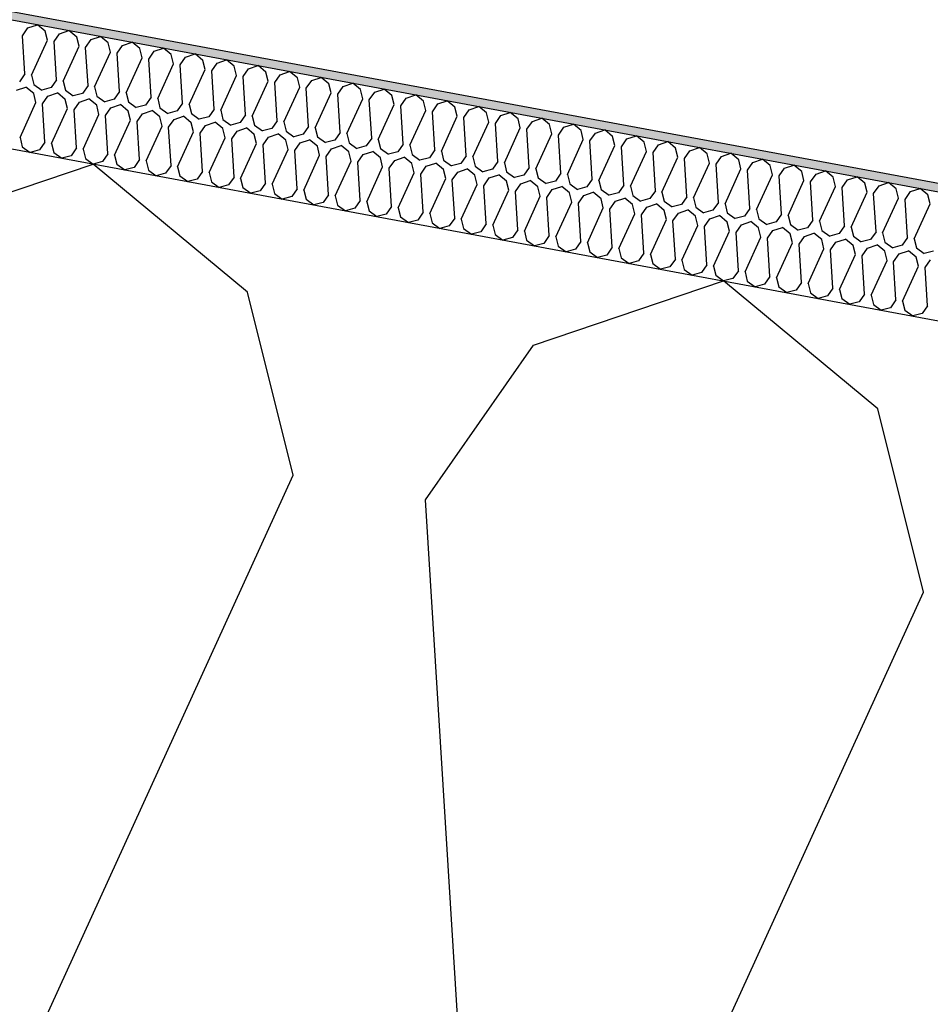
# Model space of a CAD drawing. Header units: millimetres. Extents: x -74465 to -41950, y -2141 to 15832.
# Tile 72 of 131: x -61652 to -61436, y 10765 to 10998. Entities that reach past the tile are written whole.
import ezdxf

# ---------------------------------------------------------------- set-up
doc = ezdxf.new("R2010")
doc.units = ezdxf.units.MM
doc.header["$LTSCALE"] = 0.5
doc.header["$MEASUREMENT"] = 0
doc.linetypes.add('PLINE', pattern=[0])
for name, color, linetype in [('26-- Yttertak (Skravur)(Nye konstruksjoner)', 7, 'Continuous'), ('26-- Yttertak(Nye konstruksjoner)', 7, 'Continuous'), ('262- Taktekking (Skravur)(Nye konstruksjoner)', 7, 'Continuous'), ('262- Taktekking(Nye konstruksjoner)', 7, 'Continuous')]:
    doc.layers.add(name, color=color, linetype=linetype)

# ---------------------------------------------------------------- blocks, each defined once
blk = doc.blocks.new('*X4')
at = {"layer": '26-- Yttertak (Skravur)(Nye konstruksjoner)', "linetype": 'PLINE'}
for p, q in [((-61679.14, 10948.93), (-61634.17, 10964.12)), ((-61597.64, 10933.83), (-61634.17, 10964.12)), ((-61529.92, 10921.28), (-61484.96, 10936.47)), ((-61448.42, 10906.17), (-61484.96, 10936.47)), ((-61586.86, 10890.5), (-61597.64, 10933.83)), ((-61555.51, 10884.69), (-61529.92, 10921.28)), ((-61437.64, 10862.85), (-61448.42, 10906.17)), ((-61662.19, 10725.49), (-61586.86, 10890.5)), ((-61544.32, 10703.64), (-61555.51, 10884.69)), ((-61512.97, 10697.83), (-61437.64, 10862.85))]:
    blk.add_line(p, q, dxfattribs=at)
blk = doc.blocks.new('*X5')
at = {"layer": '262- Taktekking (Skravur)(Nye konstruksjoner)', "linetype": 'PLINE'}
for p, q in [((-61650.88, 10994.49), (-61649.61, 10996.32)), ((-61649.61, 10996.32), (-61647.36, 10997.08)), ((-61645.53, 10995.56), (-61647.36, 10997.08)), ((-61650.33, 10985.44), (-61650.88, 10994.49)), ((-61644.99, 10993.4), (-61645.53, 10995.56)), ((-61643.42, 10993.11), (-61642.14, 10994.94)), ((-61642.14, 10994.94), (-61639.9, 10995.7)), ((-61638.07, 10994.18), (-61639.9, 10995.7)), ((-61637.53, 10992.01), (-61638.07, 10994.18)), ((-61635.96, 10991.72), (-61634.68, 10993.55)), ((-61634.68, 10993.55), (-61632.44, 10994.31)), ((-61630.61, 10992.8), (-61632.44, 10994.31)), ((-61648.76, 10985.15), (-61644.99, 10993.4)), ((-61642.86, 10984.05), (-61643.42, 10993.11)), ((-61641.3, 10983.76), (-61637.53, 10992.01)), ((-61635.4, 10982.67), (-61635.96, 10991.72)), ((-61630.07, 10990.63), (-61630.61, 10992.8)), ((-61628.5, 10990.34), (-61627.22, 10992.17)), ((-61627.22, 10992.17), (-61624.97, 10992.93)), ((-61623.15, 10991.42), (-61624.97, 10992.93)), ((-61622.61, 10989.25), (-61623.15, 10991.42)), ((-61619.76, 10990.79), (-61617.51, 10991.55)), ((-61615.69, 10990.03), (-61617.51, 10991.55)), ((-61633.84, 10982.38), (-61630.07, 10990.63)), ((-61627.94, 10981.29), (-61628.5, 10990.34)), ((-61626.38, 10981), (-61622.61, 10989.25)), ((-61621.04, 10988.96), (-61619.76, 10990.79)), ((-61620.48, 10979.91), (-61621.04, 10988.96)), ((-61615.15, 10987.87), (-61615.69, 10990.03)), ((-61613.58, 10987.58), (-61612.3, 10989.4)), ((-61612.3, 10989.4), (-61610.05, 10990.16)), ((-61608.23, 10988.65), (-61610.05, 10990.16)), ((-61604.84, 10988.02), (-61602.59, 10988.78)), ((-61600.77, 10987.27), (-61602.59, 10988.78)), ((-61618.91, 10979.62), (-61615.15, 10987.87)), ((-61613.02, 10978.52), (-61613.58, 10987.58)), ((-61611.45, 10978.23), (-61607.69, 10986.48)), ((-61607.69, 10986.48), (-61608.23, 10988.65)), ((-61606.12, 10986.19), (-61604.84, 10988.02)), ((-61600.23, 10985.1), (-61600.77, 10987.27)), ((-61598.66, 10984.81), (-61597.38, 10986.64)), ((-61597.38, 10986.64), (-61595.13, 10987.4)), ((-61593.3, 10985.88), (-61595.13, 10987.4)), ((-61650.33, 10985.44), (-61651.6, 10983.61)), ((-61648.76, 10985.15), (-61648.22, 10982.98)), ((-61605.56, 10977.14), (-61606.12, 10986.19)), ((-61603.99, 10976.85), (-61600.23, 10985.1)), ((-61598.1, 10975.76), (-61598.66, 10984.81)), ((-61592.77, 10983.72), (-61593.3, 10985.88)), ((-61591.2, 10983.43), (-61589.92, 10985.26)), ((-61589.92, 10985.26), (-61587.67, 10986.02)), ((-61585.84, 10984.5), (-61587.67, 10986.02)), ((-61585.3, 10982.33), (-61585.84, 10984.5)), ((-61582.46, 10983.87), (-61580.21, 10984.63)), ((-61578.38, 10983.12), (-61580.21, 10984.63)), ((-61652.34, 10981.57), (-61650.09, 10982.33)), ((-61648.26, 10980.81), (-61650.09, 10982.33)), ((-61648.22, 10982.98), (-61646.36, 10981.64)), ((-61644.14, 10982.22), (-61646.36, 10981.64)), ((-61642.86, 10984.05), (-61644.14, 10982.22)), ((-61641.3, 10983.76), (-61640.76, 10981.6)), ((-61635.4, 10982.67), (-61636.68, 10980.84)), ((-61633.84, 10982.38), (-61633.3, 10980.21)), ((-61596.53, 10975.47), (-61592.77, 10983.72)), ((-61590.64, 10974.37), (-61591.2, 10983.43)), ((-61589.07, 10974.08), (-61585.3, 10982.33)), ((-61583.74, 10982.04), (-61582.46, 10983.87)), ((-61583.18, 10972.99), (-61583.74, 10982.04)), ((-61577.84, 10980.95), (-61578.38, 10983.12)), ((-61576.28, 10980.66), (-61575, 10982.49)), ((-61575, 10982.49), (-61572.75, 10983.25)), ((-61570.92, 10981.74), (-61572.75, 10983.25)), ((-61567.54, 10981.11), (-61565.29, 10981.87)), ((-61563.46, 10980.35), (-61565.29, 10981.87)), ((-61647.72, 10978.65), (-61648.26, 10980.81)), ((-61646.16, 10978.36), (-61644.88, 10980.19)), ((-61644.88, 10980.19), (-61642.63, 10980.95)), ((-61640.8, 10979.43), (-61642.63, 10980.95)), ((-61640.76, 10981.6), (-61638.9, 10980.26)), ((-61636.68, 10980.84), (-61638.9, 10980.26)), ((-61637.42, 10978.8), (-61635.17, 10979.56)), ((-61633.34, 10978.05), (-61635.17, 10979.56)), ((-61633.3, 10980.21), (-61631.44, 10978.87)), ((-61629.22, 10979.46), (-61631.44, 10978.87)), ((-61627.94, 10981.29), (-61629.22, 10979.46)), ((-61626.38, 10981), (-61625.84, 10978.83)), ((-61620.48, 10979.91), (-61621.76, 10978.08)), ((-61618.91, 10979.62), (-61618.38, 10977.45)), ((-61581.61, 10972.7), (-61577.84, 10980.95)), ((-61575.72, 10971.61), (-61576.28, 10980.66)), ((-61574.15, 10971.32), (-61570.38, 10979.57)), ((-61570.38, 10979.57), (-61570.92, 10981.74)), ((-61568.82, 10979.28), (-61567.54, 10981.11)), ((-61562.92, 10978.19), (-61563.46, 10980.35)), ((-61561.35, 10977.9), (-61560.08, 10979.73)), ((-61560.08, 10979.73), (-61557.83, 10980.48)), ((-61556, 10978.97), (-61557.83, 10980.48)), ((-61651.49, 10970.4), (-61647.72, 10978.65)), ((-61645.6, 10969.31), (-61646.16, 10978.36)), ((-61644.03, 10969.01), (-61640.26, 10977.27)), ((-61640.26, 10977.27), (-61640.8, 10979.43)), ((-61638.7, 10976.98), (-61637.42, 10978.8)), ((-61632.8, 10975.88), (-61633.34, 10978.05)), ((-61631.24, 10975.59), (-61629.96, 10977.42)), ((-61629.96, 10977.42), (-61627.71, 10978.18)), ((-61625.88, 10976.67), (-61627.71, 10978.18)), ((-61625.84, 10978.83), (-61623.98, 10977.49)), ((-61621.76, 10978.08), (-61623.98, 10977.49)), ((-61618.38, 10977.45), (-61616.52, 10976.11)), ((-61613.02, 10978.52), (-61614.3, 10976.69)), ((-61611.45, 10978.23), (-61610.91, 10976.07)), ((-61605.56, 10977.14), (-61606.84, 10975.31)), ((-61568.26, 10970.23), (-61568.82, 10979.28)), ((-61566.69, 10969.94), (-61562.92, 10978.19)), ((-61560.8, 10968.84), (-61561.35, 10977.9)), ((-61555.46, 10976.8), (-61556, 10978.97)), ((-61553.89, 10976.51), (-61552.61, 10978.34)), ((-61552.61, 10978.34), (-61550.37, 10979.1)), ((-61548.54, 10977.59), (-61550.37, 10979.1)), ((-61548, 10975.42), (-61548.54, 10977.59)), ((-61545.15, 10976.96), (-61542.91, 10977.72)), ((-61541.08, 10976.2), (-61542.91, 10977.72)), ((-61638.14, 10967.92), (-61638.7, 10976.98)), ((-61636.57, 10967.63), (-61632.8, 10975.88)), ((-61630.68, 10966.54), (-61631.24, 10975.59)), ((-61625.34, 10974.5), (-61625.88, 10976.67)), ((-61623.77, 10974.21), (-61622.5, 10976.04)), ((-61622.5, 10976.04), (-61620.25, 10976.8)), ((-61618.42, 10975.28), (-61620.25, 10976.8)), ((-61617.88, 10973.12), (-61618.42, 10975.28)), ((-61614.3, 10976.69), (-61616.52, 10976.11)), ((-61615.03, 10974.66), (-61612.79, 10975.42)), ((-61610.96, 10973.9), (-61612.79, 10975.42)), ((-61610.91, 10976.07), (-61609.06, 10974.72)), ((-61606.84, 10975.31), (-61609.06, 10974.72)), ((-61603.99, 10976.85), (-61603.45, 10974.68)), ((-61598.1, 10975.76), (-61599.38, 10973.93)), ((-61596.53, 10975.47), (-61595.99, 10973.3)), ((-61559.23, 10968.55), (-61555.46, 10976.8)), ((-61553.33, 10967.46), (-61553.89, 10976.51)), ((-61551.77, 10967.17), (-61548, 10975.42)), ((-61546.43, 10975.13), (-61545.15, 10976.96)), ((-61545.87, 10966.08), (-61546.43, 10975.13)), ((-61540.54, 10974.04), (-61541.08, 10976.2)), ((-61538.97, 10973.75), (-61537.69, 10975.58)), ((-61537.69, 10975.58), (-61535.44, 10976.34)), ((-61533.62, 10974.82), (-61535.44, 10976.34)), ((-61533.08, 10972.66), (-61533.62, 10974.82)), ((-61530.23, 10974.19), (-61527.98, 10974.95)), ((-61526.16, 10973.44), (-61527.98, 10974.95)), ((-61629.11, 10966.25), (-61625.34, 10974.5)), ((-61623.22, 10965.16), (-61623.77, 10974.21)), ((-61621.65, 10964.87), (-61617.88, 10973.12)), ((-61616.31, 10972.83), (-61615.03, 10974.66)), ((-61615.75, 10963.77), (-61616.31, 10972.83)), ((-61610.42, 10971.73), (-61610.96, 10973.9)), ((-61608.85, 10971.44), (-61607.57, 10973.27)), ((-61607.57, 10973.27), (-61605.33, 10974.03)), ((-61603.5, 10972.52), (-61605.33, 10974.03)), ((-61602.96, 10970.35), (-61603.5, 10972.52)), ((-61603.45, 10974.68), (-61601.59, 10973.34)), ((-61599.38, 10973.93), (-61601.59, 10973.34)), ((-61600.11, 10971.89), (-61597.86, 10972.65)), ((-61596.04, 10971.14), (-61597.86, 10972.65)), ((-61595.99, 10973.3), (-61594.13, 10971.96)), ((-61591.92, 10972.55), (-61594.13, 10971.96)), ((-61590.64, 10974.37), (-61591.92, 10972.55)), ((-61589.07, 10974.08), (-61588.53, 10971.92)), ((-61583.18, 10972.99), (-61584.46, 10971.16)), ((-61581.61, 10972.7), (-61581.07, 10970.53)), ((-61544.31, 10965.79), (-61540.54, 10974.04)), ((-61538.41, 10964.7), (-61538.97, 10973.75)), ((-61536.85, 10964.4), (-61533.08, 10972.66)), ((-61531.51, 10972.36), (-61530.23, 10974.19)), ((-61525.62, 10971.27), (-61526.16, 10973.44)), ((-61524.05, 10970.98), (-61522.77, 10972.81)), ((-61522.77, 10972.81), (-61520.52, 10973.57)), ((-61518.7, 10972.06), (-61520.52, 10973.57)), ((-61651.49, 10970.4), (-61650.95, 10968.23)), ((-61614.19, 10963.48), (-61610.42, 10971.73)), ((-61608.29, 10962.39), (-61608.85, 10971.44)), ((-61606.73, 10962.1), (-61602.96, 10970.35)), ((-61601.39, 10970.06), (-61600.11, 10971.89)), ((-61595.5, 10968.97), (-61596.04, 10971.14)), ((-61593.93, 10968.68), (-61592.65, 10970.51)), ((-61592.65, 10970.51), (-61590.4, 10971.27)), ((-61588.58, 10969.75), (-61590.4, 10971.27)), ((-61588.53, 10971.92), (-61586.67, 10970.58)), ((-61584.46, 10971.16), (-61586.67, 10970.58)), ((-61581.07, 10970.53), (-61579.21, 10969.19)), ((-61575.72, 10971.61), (-61577, 10969.78)), ((-61574.15, 10971.32), (-61573.61, 10969.15)), ((-61568.26, 10970.23), (-61569.54, 10968.4)), ((-61530.95, 10963.31), (-61531.51, 10972.36)), ((-61529.38, 10963.02), (-61525.62, 10971.27)), ((-61523.49, 10961.93), (-61524.05, 10970.98)), ((-61518.16, 10969.89), (-61518.7, 10972.06)), ((-61516.59, 10969.6), (-61515.31, 10971.43)), ((-61515.31, 10971.43), (-61513.06, 10972.19)), ((-61511.24, 10970.67), (-61513.06, 10972.19)), ((-61510.7, 10968.51), (-61511.24, 10970.67)), ((-61507.85, 10970.05), (-61505.6, 10970.81)), ((-61503.77, 10969.29), (-61505.6, 10970.81)), ((-61650.95, 10968.23), (-61649.09, 10966.89)), ((-61645.6, 10969.31), (-61646.88, 10967.48)), ((-61644.03, 10969.01), (-61643.49, 10966.85)), ((-61638.14, 10967.92), (-61639.42, 10966.09)), ((-61600.83, 10961.01), (-61601.39, 10970.06)), ((-61599.27, 10960.72), (-61595.5, 10968.97)), ((-61593.37, 10959.63), (-61593.93, 10968.68)), ((-61588.04, 10967.59), (-61588.58, 10969.75)), ((-61586.47, 10967.3), (-61585.19, 10969.12)), ((-61585.19, 10969.12), (-61582.94, 10969.88)), ((-61581.12, 10968.37), (-61582.94, 10969.88)), ((-61580.58, 10966.2), (-61581.12, 10968.37)), ((-61577, 10969.78), (-61579.21, 10969.19)), ((-61577.73, 10967.74), (-61575.48, 10968.5)), ((-61573.66, 10966.99), (-61575.48, 10968.5)), ((-61573.61, 10969.15), (-61571.75, 10967.81)), ((-61569.54, 10968.4), (-61571.75, 10967.81)), ((-61566.69, 10969.94), (-61566.15, 10967.77)), ((-61560.8, 10968.84), (-61562.07, 10967.01)), ((-61559.23, 10968.55), (-61558.69, 10966.39)), ((-61521.92, 10961.64), (-61518.16, 10969.89)), ((-61516.03, 10960.55), (-61516.59, 10969.6)), ((-61514.46, 10960.26), (-61510.7, 10968.51)), ((-61509.13, 10968.22), (-61507.85, 10970.05)), ((-61508.57, 10959.16), (-61509.13, 10968.22)), ((-61503.24, 10967.12), (-61503.77, 10969.29)), ((-61501.67, 10966.83), (-61500.39, 10968.66)), ((-61500.39, 10968.66), (-61498.14, 10969.42)), ((-61496.31, 10967.91), (-61498.14, 10969.42)), ((-61495.77, 10965.74), (-61496.31, 10967.91)), ((-61492.93, 10967.28), (-61490.68, 10968.04)), ((-61488.85, 10966.53), (-61490.68, 10968.04)), ((-61646.88, 10967.48), (-61649.09, 10966.89)), ((-61643.49, 10966.85), (-61641.63, 10965.51)), ((-61639.42, 10966.09), (-61641.63, 10965.51)), ((-61636.57, 10967.63), (-61636.03, 10965.47)), ((-61630.68, 10966.54), (-61631.96, 10964.71)), ((-61629.11, 10966.25), (-61628.57, 10964.08)), ((-61591.8, 10959.34), (-61588.04, 10967.59)), ((-61585.91, 10958.24), (-61586.47, 10967.3)), ((-61584.34, 10957.95), (-61580.58, 10966.2)), ((-61579.01, 10965.91), (-61577.73, 10967.74)), ((-61578.45, 10956.86), (-61579.01, 10965.91)), ((-61573.12, 10964.82), (-61573.66, 10966.99)), ((-61571.55, 10964.53), (-61570.27, 10966.36)), ((-61570.27, 10966.36), (-61568.02, 10967.12)), ((-61566.19, 10965.6), (-61568.02, 10967.12)), ((-61565.66, 10963.44), (-61566.19, 10965.6)), ((-61566.15, 10967.77), (-61564.29, 10966.43)), ((-61562.07, 10967.01), (-61564.29, 10966.43)), ((-61562.81, 10964.98), (-61560.56, 10965.74)), ((-61558.73, 10964.22), (-61560.56, 10965.74)), ((-61558.69, 10966.39), (-61556.83, 10965.04)), ((-61554.61, 10965.63), (-61556.83, 10965.04)), ((-61553.33, 10967.46), (-61554.61, 10965.63)), ((-61551.77, 10967.17), (-61551.23, 10965)), ((-61545.87, 10966.08), (-61547.15, 10964.25)), ((-61544.31, 10965.79), (-61543.77, 10963.62)), ((-61507, 10958.87), (-61503.24, 10967.12)), ((-61501.11, 10957.78), (-61501.67, 10966.83)), ((-61499.54, 10957.49), (-61495.77, 10965.74)), ((-61494.21, 10965.45), (-61492.93, 10967.28)), ((-61488.31, 10964.36), (-61488.85, 10966.53)), ((-61486.75, 10964.07), (-61485.47, 10965.9)), ((-61485.47, 10965.9), (-61483.22, 10966.66)), ((-61481.39, 10965.14), (-61483.22, 10966.66)), ((-61636.03, 10965.47), (-61634.17, 10964.12)), ((-61631.96, 10964.71), (-61634.17, 10964.12)), ((-61628.57, 10964.08), (-61626.71, 10962.74)), ((-61624.49, 10963.33), (-61626.71, 10962.74)), ((-61623.22, 10965.16), (-61624.49, 10963.33)), ((-61621.65, 10964.87), (-61621.11, 10962.7)), ((-61615.75, 10963.77), (-61617.03, 10961.94)), ((-61614.19, 10963.48), (-61613.65, 10961.32)), ((-61576.88, 10956.57), (-61573.12, 10964.82)), ((-61570.99, 10955.48), (-61571.55, 10964.53)), ((-61569.42, 10955.19), (-61565.66, 10963.44)), ((-61564.09, 10963.15), (-61562.81, 10964.98)), ((-61563.53, 10954.09), (-61564.09, 10963.15)), ((-61558.19, 10962.05), (-61558.73, 10964.22)), ((-61556.63, 10961.76), (-61555.35, 10963.59)), ((-61555.35, 10963.59), (-61553.1, 10964.35)), ((-61551.27, 10962.84), (-61553.1, 10964.35)), ((-61551.23, 10965), (-61549.37, 10963.66)), ((-61547.15, 10964.25), (-61549.37, 10963.66)), ((-61543.77, 10963.62), (-61541.91, 10962.28)), ((-61538.41, 10964.7), (-61539.69, 10962.87)), ((-61536.85, 10964.4), (-61536.31, 10962.24)), ((-61530.95, 10963.31), (-61532.23, 10961.48)), ((-61493.65, 10956.4), (-61494.21, 10965.45)), ((-61492.08, 10956.11), (-61488.31, 10964.36)), ((-61486.19, 10955.02), (-61486.75, 10964.07)), ((-61480.85, 10962.98), (-61481.39, 10965.14)), ((-61479.29, 10962.69), (-61478.01, 10964.51)), ((-61478.01, 10964.51), (-61475.76, 10965.27)), ((-61473.93, 10963.76), (-61475.76, 10965.27)), ((-61473.39, 10961.59), (-61473.93, 10963.76)), ((-61470.55, 10963.13), (-61468.3, 10963.89)), ((-61466.47, 10962.38), (-61468.3, 10963.89)), ((-61621.11, 10962.7), (-61619.25, 10961.36)), ((-61617.03, 10961.94), (-61619.25, 10961.36)), ((-61613.65, 10961.32), (-61611.79, 10959.98)), ((-61608.29, 10962.39), (-61609.57, 10960.56)), ((-61606.73, 10962.1), (-61606.19, 10959.93)), ((-61600.83, 10961.01), (-61602.11, 10959.18)), ((-61561.96, 10953.8), (-61558.19, 10962.05)), ((-61556.07, 10952.71), (-61556.63, 10961.76)), ((-61550.73, 10960.67), (-61551.27, 10962.84)), ((-61549.17, 10960.38), (-61547.89, 10962.21)), ((-61547.89, 10962.21), (-61545.64, 10962.97)), ((-61543.81, 10961.46), (-61545.64, 10962.97)), ((-61543.27, 10959.29), (-61543.81, 10961.46)), ((-61539.69, 10962.87), (-61541.91, 10962.28)), ((-61541.71, 10959), (-61540.43, 10960.83)), ((-61540.43, 10960.83), (-61538.18, 10961.59)), ((-61536.35, 10960.07), (-61538.18, 10961.59)), ((-61536.31, 10962.24), (-61534.45, 10960.9)), ((-61532.23, 10961.48), (-61534.45, 10960.9)), ((-61529.38, 10963.02), (-61528.85, 10960.86)), ((-61528.85, 10960.86), (-61526.99, 10959.51)), ((-61523.49, 10961.93), (-61524.77, 10960.1)), ((-61521.92, 10961.64), (-61521.38, 10959.47)), ((-61484.62, 10954.73), (-61480.85, 10962.98)), ((-61478.73, 10953.63), (-61479.29, 10962.69)), ((-61477.16, 10953.34), (-61473.39, 10961.59)), ((-61471.82, 10961.3), (-61470.55, 10963.13)), ((-61471.27, 10952.25), (-61471.82, 10961.3)), ((-61465.93, 10960.21), (-61466.47, 10962.38)), ((-61464.36, 10959.92), (-61463.08, 10961.75)), ((-61463.08, 10961.75), (-61460.84, 10962.51)), ((-61459.01, 10960.99), (-61460.84, 10962.51)), ((-61458.47, 10958.83), (-61459.01, 10960.99)), ((-61455.62, 10960.37), (-61453.38, 10961.13)), ((-61451.55, 10959.61), (-61453.38, 10961.13)), ((-61609.57, 10960.56), (-61611.79, 10959.98)), ((-61606.19, 10959.93), (-61604.33, 10958.59)), ((-61602.11, 10959.18), (-61604.33, 10958.59)), ((-61599.27, 10960.72), (-61598.73, 10958.55)), ((-61598.73, 10958.55), (-61596.87, 10957.21)), ((-61593.37, 10959.63), (-61594.65, 10957.8)), ((-61591.8, 10959.34), (-61591.27, 10957.17)), ((-61554.5, 10952.42), (-61550.73, 10960.67)), ((-61548.61, 10951.33), (-61549.17, 10960.38)), ((-61547.04, 10951.04), (-61543.27, 10959.29)), ((-61541.15, 10949.95), (-61541.71, 10959)), ((-61535.81, 10957.91), (-61536.35, 10960.07)), ((-61534.24, 10957.62), (-61532.97, 10959.45)), ((-61532.97, 10959.45), (-61530.72, 10960.2)), ((-61528.89, 10958.69), (-61530.72, 10960.2)), ((-61528.35, 10956.52), (-61528.89, 10958.69)), ((-61524.77, 10960.1), (-61526.99, 10959.51)), ((-61525.5, 10958.06), (-61523.26, 10958.82)), ((-61521.43, 10957.31), (-61523.26, 10958.82)), ((-61521.38, 10959.47), (-61519.53, 10958.13)), ((-61517.31, 10958.72), (-61519.53, 10958.13)), ((-61516.03, 10960.55), (-61517.31, 10958.72)), ((-61514.46, 10960.26), (-61513.92, 10958.09)), ((-61508.57, 10959.16), (-61509.85, 10957.33)), ((-61507, 10958.87), (-61506.46, 10956.71)), ((-61469.7, 10951.96), (-61465.93, 10960.21)), ((-61463.8, 10950.87), (-61464.36, 10959.92)), ((-61462.24, 10950.58), (-61458.47, 10958.83)), ((-61456.9, 10958.54), (-61455.62, 10960.37)), ((-61456.34, 10949.48), (-61456.9, 10958.54)), ((-61451.01, 10957.44), (-61451.55, 10959.61)), ((-61449.44, 10957.15), (-61448.16, 10958.98)), ((-61448.16, 10958.98), (-61445.91, 10959.74)), ((-61444.09, 10958.23), (-61445.91, 10959.74)), ((-61594.65, 10957.8), (-61596.87, 10957.21)), ((-61591.27, 10957.17), (-61589.41, 10955.83)), ((-61587.19, 10956.41), (-61589.41, 10955.83)), ((-61585.91, 10958.24), (-61587.19, 10956.41)), ((-61584.34, 10957.95), (-61583.8, 10955.79)), ((-61578.45, 10956.86), (-61579.73, 10955.03)), ((-61576.88, 10956.57), (-61576.34, 10954.4)), ((-61539.58, 10949.66), (-61535.81, 10957.91)), ((-61533.69, 10948.56), (-61534.24, 10957.62)), ((-61532.12, 10948.27), (-61528.35, 10956.52)), ((-61526.78, 10956.23), (-61525.5, 10958.06)), ((-61526.22, 10947.18), (-61526.78, 10956.23)), ((-61520.89, 10955.14), (-61521.43, 10957.31)), ((-61519.32, 10954.85), (-61518.04, 10956.68)), ((-61518.04, 10956.68), (-61515.8, 10957.44)), ((-61513.97, 10955.92), (-61515.8, 10957.44)), ((-61513.92, 10958.09), (-61512.06, 10956.75)), ((-61509.85, 10957.33), (-61512.06, 10956.75)), ((-61506.46, 10956.71), (-61504.6, 10955.37)), ((-61501.11, 10957.78), (-61502.39, 10955.95)), ((-61499.54, 10957.49), (-61499, 10955.32)), ((-61493.65, 10956.4), (-61494.93, 10954.57)), ((-61454.78, 10949.19), (-61451.01, 10957.44)), ((-61448.88, 10948.1), (-61449.44, 10957.15)), ((-61443.55, 10956.06), (-61444.09, 10958.23)), ((-61441.98, 10955.77), (-61440.7, 10957.6)), ((-61440.7, 10957.6), (-61438.45, 10958.36)), ((-61436.63, 10956.85), (-61438.45, 10958.36)), ((-61436.09, 10954.68), (-61436.63, 10956.85)), ((-61583.8, 10955.79), (-61581.95, 10954.44)), ((-61579.73, 10955.03), (-61581.95, 10954.44)), ((-61576.34, 10954.4), (-61574.49, 10953.06)), ((-61570.99, 10955.48), (-61572.27, 10953.65)), ((-61569.42, 10955.19), (-61568.88, 10953.02)), ((-61563.53, 10954.09), (-61564.81, 10952.27)), ((-61524.66, 10946.89), (-61520.89, 10955.14)), ((-61518.76, 10945.8), (-61519.32, 10954.85)), ((-61513.43, 10953.76), (-61513.97, 10955.92)), ((-61511.86, 10953.47), (-61510.58, 10955.3)), ((-61510.58, 10955.3), (-61508.33, 10956.06)), ((-61506.51, 10954.54), (-61508.33, 10956.06)), ((-61505.97, 10952.38), (-61506.51, 10954.54)), ((-61502.39, 10955.95), (-61504.6, 10955.37)), ((-61504.4, 10952.08), (-61503.12, 10953.91)), ((-61503.12, 10953.91), (-61500.87, 10954.67)), ((-61499.05, 10953.16), (-61500.87, 10954.67)), ((-61499, 10955.32), (-61497.14, 10953.98)), ((-61494.93, 10954.57), (-61497.14, 10953.98)), ((-61492.08, 10956.11), (-61491.54, 10953.94)), ((-61491.54, 10953.94), (-61489.68, 10952.6)), ((-61486.19, 10955.02), (-61487.47, 10953.19)), ((-61484.62, 10954.73), (-61484.08, 10952.56)), ((-61447.32, 10947.81), (-61443.55, 10956.06)), ((-61441.42, 10946.72), (-61441.98, 10955.77)), ((-61439.85, 10946.43), (-61436.09, 10954.68)), ((-61572.27, 10953.65), (-61574.49, 10953.06)), ((-61568.88, 10953.02), (-61567.02, 10951.68)), ((-61564.81, 10952.27), (-61567.02, 10951.68)), ((-61561.96, 10953.8), (-61561.42, 10951.64)), ((-61561.42, 10951.64), (-61559.56, 10950.3)), ((-61556.07, 10952.71), (-61557.35, 10950.88)), ((-61554.5, 10952.42), (-61553.96, 10950.25)), ((-61517.2, 10945.51), (-61513.43, 10953.76)), ((-61511.3, 10944.42), (-61511.86, 10953.47)), ((-61509.74, 10944.12), (-61505.97, 10952.38)), ((-61503.84, 10943.03), (-61504.4, 10952.08)), ((-61498.51, 10950.99), (-61499.05, 10953.16)), ((-61496.94, 10950.7), (-61495.66, 10952.53)), ((-61495.66, 10952.53), (-61493.41, 10953.29)), ((-61491.59, 10951.78), (-61493.41, 10953.29)), ((-61491.05, 10949.61), (-61491.59, 10951.78)), ((-61487.47, 10953.19), (-61489.68, 10952.6)), ((-61488.2, 10951.15), (-61485.95, 10951.91)), ((-61484.13, 10950.39), (-61485.95, 10951.91)), ((-61484.08, 10952.56), (-61482.22, 10951.22)), ((-61480.01, 10951.8), (-61482.22, 10951.22)), ((-61478.73, 10953.63), (-61480.01, 10951.8)), ((-61477.16, 10953.34), (-61476.62, 10951.18)), ((-61471.27, 10952.25), (-61472.54, 10950.42)), ((-61469.7, 10951.96), (-61469.16, 10949.79)), ((-61557.35, 10950.88), (-61559.56, 10950.3)), ((-61553.96, 10950.25), (-61552.1, 10948.91)), ((-61549.89, 10949.5), (-61552.1, 10948.91)), ((-61548.61, 10951.33), (-61549.89, 10949.5)), ((-61547.04, 10951.04), (-61546.5, 10948.87)), ((-61541.15, 10949.95), (-61542.43, 10948.12)), ((-61539.58, 10949.66), (-61539.04, 10947.49)), ((-61502.27, 10942.74), (-61498.51, 10950.99)), ((-61496.38, 10941.65), (-61496.94, 10950.7)), ((-61494.81, 10941.36), (-61491.05, 10949.61)), ((-61489.48, 10949.32), (-61488.2, 10951.15)), ((-61488.92, 10940.27), (-61489.48, 10949.32)), ((-61483.59, 10948.23), (-61484.13, 10950.39)), ((-61482.02, 10947.94), (-61480.74, 10949.77)), ((-61480.74, 10949.77), (-61478.49, 10950.53)), ((-61476.66, 10949.01), (-61478.49, 10950.53)), ((-61476.62, 10951.18), (-61474.76, 10949.83)), ((-61472.54, 10950.42), (-61474.76, 10949.83)), ((-61469.16, 10949.79), (-61467.3, 10948.45)), ((-61463.8, 10950.87), (-61465.08, 10949.04)), ((-61462.24, 10950.58), (-61461.7, 10948.41)), ((-61456.34, 10949.48), (-61457.62, 10947.66)), ((-61454.78, 10949.19), (-61454.24, 10947.03)), ((-61546.5, 10948.87), (-61544.64, 10947.53)), ((-61542.43, 10948.12), (-61544.64, 10947.53)), ((-61539.04, 10947.49), (-61537.18, 10946.15)), ((-61533.69, 10948.56), (-61534.96, 10946.73)), ((-61532.12, 10948.27), (-61531.58, 10946.11)), ((-61526.22, 10947.18), (-61527.5, 10945.35)), ((-61524.66, 10946.89), (-61524.12, 10944.72)), ((-61487.35, 10939.98), (-61483.59, 10948.23)), ((-61481.46, 10938.88), (-61482.02, 10947.94)), ((-61479.89, 10938.59), (-61476.13, 10946.84)), ((-61476.13, 10946.84), (-61476.66, 10949.01)), ((-61474.56, 10946.55), (-61473.28, 10948.38)), ((-61473.28, 10948.38), (-61471.03, 10949.14)), ((-61469.2, 10947.63), (-61471.03, 10949.14)), ((-61468.66, 10945.46), (-61469.2, 10947.63)), ((-61465.08, 10949.04), (-61467.3, 10948.45)), ((-61467.1, 10945.17), (-61465.82, 10947)), ((-61465.82, 10947), (-61463.57, 10947.76)), ((-61461.74, 10946.25), (-61463.57, 10947.76)), ((-61461.7, 10948.41), (-61459.84, 10947.07)), ((-61457.62, 10947.66), (-61459.84, 10947.07)), ((-61454.24, 10947.03), (-61452.38, 10945.69)), ((-61448.88, 10948.1), (-61450.16, 10946.27)), ((-61447.32, 10947.81), (-61446.78, 10945.64)), ((-61534.96, 10946.73), (-61537.18, 10946.15)), ((-61531.58, 10946.11), (-61529.72, 10944.76)), ((-61527.5, 10945.35), (-61529.72, 10944.76)), ((-61524.12, 10944.72), (-61522.26, 10943.38)), ((-61518.76, 10945.8), (-61520.04, 10943.97)), ((-61517.2, 10945.51), (-61516.66, 10943.34)), ((-61474, 10937.5), (-61474.56, 10946.55)), ((-61472.43, 10937.21), (-61468.66, 10945.46)), ((-61466.54, 10936.12), (-61467.1, 10945.17)), ((-61461.2, 10944.08), (-61461.74, 10946.25)), ((-61459.64, 10943.79), (-61458.36, 10945.62)), ((-61458.36, 10945.62), (-61456.11, 10946.38)), ((-61454.28, 10944.86), (-61456.11, 10946.38)), ((-61453.74, 10942.7), (-61454.28, 10944.86)), ((-61450.16, 10946.27), (-61452.38, 10945.69)), ((-61450.9, 10944.23), (-61448.65, 10944.99)), ((-61446.82, 10943.48), (-61448.65, 10944.99)), ((-61446.78, 10945.64), (-61444.92, 10944.3)), ((-61442.7, 10944.89), (-61444.92, 10944.3)), ((-61441.42, 10946.72), (-61442.7, 10944.89)), ((-61439.85, 10946.43), (-61439.32, 10944.26)), ((-61520.04, 10943.97), (-61522.26, 10943.38)), ((-61516.66, 10943.34), (-61514.8, 10942)), ((-61512.58, 10942.59), (-61514.8, 10942)), ((-61511.3, 10944.42), (-61512.58, 10942.59)), ((-61509.74, 10944.12), (-61509.2, 10941.96)), ((-61503.84, 10943.03), (-61505.12, 10941.2)), ((-61502.27, 10942.74), (-61501.74, 10940.58)), ((-61464.97, 10935.83), (-61461.2, 10944.08)), ((-61459.08, 10934.74), (-61459.64, 10943.79)), ((-61457.51, 10934.45), (-61453.74, 10942.7)), ((-61452.18, 10942.41), (-61450.9, 10944.23)), ((-61451.62, 10933.35), (-61452.18, 10942.41)), ((-61446.28, 10941.31), (-61446.82, 10943.48)), ((-61444.71, 10941.02), (-61443.44, 10942.85)), ((-61443.44, 10942.85), (-61441.19, 10943.61)), ((-61439.36, 10942.1), (-61441.19, 10943.61)), ((-61439.32, 10944.26), (-61437.46, 10942.92)), ((-61435.24, 10943.51), (-61437.46, 10942.92)), ((-61509.2, 10941.96), (-61507.34, 10940.62)), ((-61505.12, 10941.2), (-61507.34, 10940.62)), ((-61501.74, 10940.58), (-61499.88, 10939.23)), ((-61496.38, 10941.65), (-61497.66, 10939.82)), ((-61494.81, 10941.36), (-61494.27, 10939.19)), ((-61488.92, 10940.27), (-61490.2, 10938.44)), ((-61487.35, 10939.98), (-61486.81, 10937.81)), ((-61450.05, 10933.06), (-61446.28, 10941.31)), ((-61444.16, 10931.97), (-61444.71, 10941.02)), ((-61442.59, 10931.68), (-61438.82, 10939.93)), ((-61438.82, 10939.93), (-61439.36, 10942.1)), ((-61437.25, 10939.64), (-61435.97, 10941.47)), ((-61497.66, 10939.82), (-61499.88, 10939.23)), ((-61494.27, 10939.19), (-61492.42, 10937.85)), ((-61490.2, 10938.44), (-61492.42, 10937.85)), ((-61486.81, 10937.81), (-61484.96, 10936.47)), ((-61481.46, 10938.88), (-61482.74, 10937.05)), ((-61479.89, 10938.59), (-61479.35, 10936.43)), ((-61436.69, 10930.59), (-61437.25, 10939.64)), ((-61482.74, 10937.05), (-61484.96, 10936.47)), ((-61479.35, 10936.43), (-61477.49, 10935.09)), ((-61475.28, 10935.67), (-61477.49, 10935.09)), ((-61474, 10937.5), (-61475.28, 10935.67)), ((-61472.43, 10937.21), (-61471.89, 10935.04)), ((-61466.54, 10936.12), (-61467.82, 10934.29)), ((-61464.97, 10935.83), (-61464.43, 10933.66)), ((-61471.89, 10935.04), (-61470.03, 10933.7)), ((-61467.82, 10934.29), (-61470.03, 10933.7)), ((-61464.43, 10933.66), (-61462.57, 10932.32)), ((-61460.36, 10932.91), (-61462.57, 10932.32)), ((-61459.08, 10934.74), (-61460.36, 10932.91)), ((-61457.51, 10934.45), (-61456.97, 10932.28)), ((-61451.62, 10933.35), (-61452.9, 10931.52)), ((-61450.05, 10933.06), (-61449.51, 10930.9)), ((-61456.97, 10932.28), (-61455.11, 10930.94)), ((-61452.9, 10931.52), (-61455.11, 10930.94)), ((-61449.51, 10930.9), (-61447.65, 10929.55)), ((-61444.16, 10931.97), (-61445.43, 10930.14)), ((-61442.59, 10931.68), (-61442.05, 10929.51)), ((-61436.69, 10930.59), (-61437.97, 10928.76)), ((-61445.43, 10930.14), (-61447.65, 10929.55)), ((-61442.05, 10929.51), (-61440.19, 10928.17)), ((-61437.97, 10928.76), (-61440.19, 10928.17))]:
    blk.add_line(p, q, dxfattribs=at)

msp = doc.modelspace()

# ---------------------------------------------------------------- hatches: boundary and pattern name
at = {"layer": '262- Taktekking (Skravur)(Nye konstruksjoner)', "linetype": 'Continuous'}
msp.add_hatch(color=256, dxfattribs=at).paths.add_polyline_path([(-67556.57, 12092.29), (-60906.57, 10859.78), (-60906.57, 10861.82), (-67556.57, 12094.32)])

# ---------------------------------------------------------------- linework, layer by layer
at = {"layer": '262- Taktekking(Nye konstruksjoner)', "linetype": 'PLINE'}
for p, q in [((-67576.57, 12098.03), (-60906.57, 10861.82)), ((-67576.57, 12095.99), (-60906.57, 10859.78))]:
    msp.add_line(p, q, dxfattribs=at)
at = {"layer": '262- Taktekking(Nye konstruksjoner)', "linetype": 'PLINE', "flags": 128}
msp.add_lwpolyline([(-67576.57, 12065.48), (-61126.57, 10870.05), (-60926.57, 10832.98), (-60908.57, 10829.64), (-60906.57, 10829.27)], dxfattribs=at)

# ---------------------------------------------------------------- block references
at = {"layer": '26-- Yttertak(Nye konstruksjoner)'}
msp.add_blockref('*X4', (0, 0), dxfattribs=at)
at = {"layer": '262- Taktekking(Nye konstruksjoner)'}
msp.add_blockref('*X5', (0, 0), dxfattribs=at)

doc.saveas('drawing.dxf')
